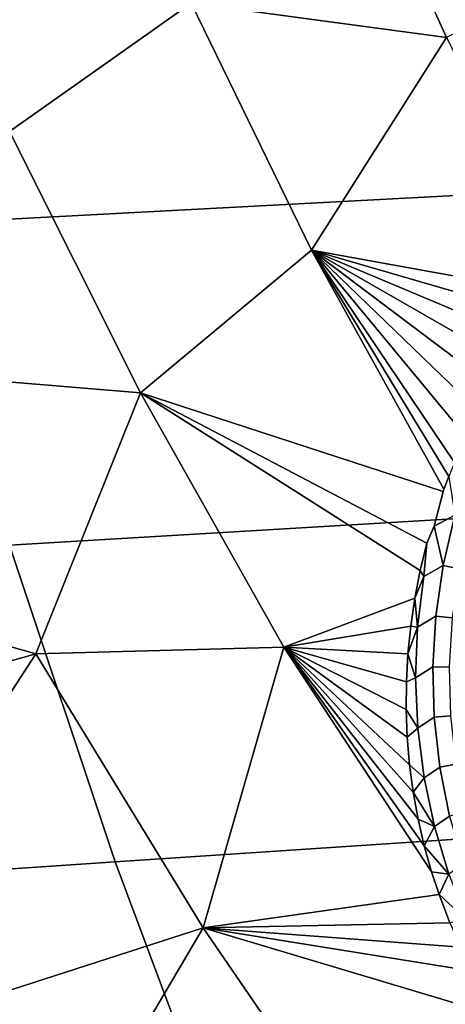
# Model space of a CAD drawing. Header units: metres. Extents: x -240 to 45, y -77 to 27.
# Tile 12 of 256: x -228.76 to -227.76, y -8.11 to -5.78. Entities that reach past the tile are written whole.
import ezdxf

# ---------------------------------------------------------------- set-up
doc = ezdxf.new("R2010")
doc.units = ezdxf.units.M
doc.layers.add('solid_102011X2', color=7, linetype='CONTINUOUS')

msp = doc.modelspace()

# ---------------------------------------------------------------- linework, layer by layer
at = {"layer": 'solid_102011X2'}
for points in [[(-228.616119, -5.142699, 275.522034), (-228.358704, -5.740655, 275.456818), (-228.7883, -6.04547, 275.499664), (-229.067612, -5.411656, 275.570282)], [(-227.753296, -5.822485, 275.337341), (-228.020432, -5.233367, 275.405304), (-227.922119, -5.223084, 275.383148), (-227.298141, -5.599937, 275.223846)], [(-228.052338, -5.235164, 275.412262), (-228.020432, -5.233367, 275.405304), (-227.753296, -5.822485, 275.337341), (-228.358704, -5.740655, 275.456818)], [(-226.38858, -5.364794, 297.92746), (-227.808228, -5.429399, 296.210022), (-227.61319, -6.19047, 296.084045), (-226.197327, -6.116808, 297.800934)], [(-227.808228, -5.429399, 296.210022), (-229.21286, -5.494728, 294.473938), (-229.013855, -6.264938, 294.348694), (-227.61319, -6.19047, 296.084045)], [(-228.358704, -5.740655, 275.456818), (-228.073685, -6.326591, 275.384491), (-228.478302, -6.664499, 275.421326), (-228.7883, -6.04547, 275.499664)], [(-227.753296, -5.822485, 275.337341), (-228.073685, -6.326591, 275.384491), (-228.358704, -5.740655, 275.456818)], [(-227.489334, -6.432218, 275.268524), (-228.073685, -6.326591, 275.384491), (-227.753296, -5.822485, 275.337341), (-227.458694, -6.397718, 275.262421)], [(-228.478302, -6.664499, 275.421326), (-229.088913, -6.613849, 275.478607), (-228.7883, -6.04547, 275.499664)], [(-227.61319, -6.19047, 296.084045), (-229.013855, -6.264938, 294.348694), (-228.788925, -7.025639, 294.207153), (-227.392761, -6.94215, 295.94165)], [(-227.759521, -6.892343, 275.305206), (-227.761566, -6.897963, 275.305298), (-228.478302, -6.664499, 275.421326), (-228.073685, -6.326591, 275.384491)], [(-227.748398, -6.862984, 275.304718), (-227.759521, -6.892343, 275.305206), (-228.073685, -6.326591, 275.384491)], [(-227.734924, -6.82974, 275.303894), (-227.748398, -6.862984, 275.304718), (-228.073685, -6.326591, 275.384491)], [(-227.707535, -6.768261, 275.301697), (-227.734924, -6.82974, 275.303894), (-228.073685, -6.326591, 275.384491)], [(-227.677429, -6.70815, 275.298553), (-227.707535, -6.768261, 275.301697), (-228.073685, -6.326591, 275.384491)], [(-227.644684, -6.649456, 275.294495), (-227.677429, -6.70815, 275.298553), (-228.073685, -6.326591, 275.384491)], [(-227.609421, -6.592434, 275.289459), (-227.644684, -6.649456, 275.294495), (-228.073685, -6.326591, 275.384491)], [(-227.571686, -6.537113, 275.283447), (-227.609421, -6.592434, 275.289459), (-228.073685, -6.326591, 275.384491)], [(-227.522751, -6.510612, 275.27298), (-227.571686, -6.537113, 275.283447), (-228.073685, -6.326591, 275.384491), (-227.531647, -6.483704, 275.276489)], [(-227.489334, -6.432218, 275.268524), (-227.531647, -6.483704, 275.276489), (-228.073685, -6.326591, 275.384491)], [(-228.478302, -6.664499, 275.421326), (-228.726562, -7.283058, 275.387512), (-229.424316, -7.085946, 275.436554), (-229.088913, -6.613849, 275.478607)], [(-228.13858, -7.267324, 275.33548), (-228.726562, -7.283058, 275.387512), (-228.478302, -6.664499, 275.421326)], [(-227.828629, -7.15115, 275.302124), (-228.13858, -7.267324, 275.33548), (-228.478302, -6.664499, 275.421326), (-227.815842, -7.085546, 275.304077)], [(-227.800034, -7.020428, 275.305267), (-227.815842, -7.085546, 275.304077), (-228.478302, -6.664499, 275.421326)], [(-227.782928, -6.980315, 275.304626), (-227.800034, -7.020428, 275.305267), (-228.478302, -6.664499, 275.421326), (-227.761566, -6.897963, 275.305298)], [(-227.733856, -6.954639, 275.294281), (-227.782928, -6.980315, 275.304626), (-227.759521, -6.892343, 275.305206), (-227.748398, -6.862984, 275.304718)], [(-227.782928, -6.980315, 275.304626), (-227.761566, -6.897963, 275.305298), (-227.759521, -6.892343, 275.305206)], [(-227.392761, -6.94215, 295.94165), (-228.788925, -7.025639, 294.207153), (-228.538406, -7.775663, 294.049469), (-227.147232, -7.683289, 295.783081)], [(-227.733856, -6.954639, 275.294281), (-227.76152, -7.073428, 275.291718), (-227.782928, -6.980315, 275.304626)], [(-227.696548, -6.9662, 275.277924), (-227.723465, -7.081346, 275.274933), (-227.76152, -7.073428, 275.291718), (-227.733856, -6.954639, 275.294281)], [(-227.76152, -7.073428, 275.291718), (-227.80751, -7.099417, 275.301758), (-227.800034, -7.020428, 275.305267), (-227.782928, -6.980315, 275.304626)], [(-227.80751, -7.099417, 275.301758), (-227.815842, -7.085546, 275.304077), (-227.800034, -7.020428, 275.305267)], [(-228.788925, -7.025639, 294.207153), (-230.167816, -7.109964, 292.452942), (-229.912048, -7.868931, 292.296448), (-228.538406, -7.775663, 294.049469)], [(-229.235626, -7.426942, 275.389465), (-229.424316, -7.085946, 275.436554), (-228.726562, -7.283058, 275.387512)], [(-227.80751, -7.099417, 275.301758), (-227.828629, -7.15115, 275.302124), (-227.815842, -7.085546, 275.304077)], [(-227.76152, -7.073428, 275.291718), (-227.7789, -7.193395, 275.286499), (-227.822128, -7.219434, 275.296417), (-227.80751, -7.099417, 275.301758)], [(-227.723465, -7.081346, 275.274933), (-227.740402, -7.197632, 275.269379), (-227.7789, -7.193395, 275.286499), (-227.76152, -7.073428, 275.291718)], [(-227.80751, -7.099417, 275.301758), (-227.822128, -7.219434, 275.296417), (-227.828629, -7.15115, 275.302124)], [(-227.828629, -7.15115, 275.302124), (-227.838379, -7.217046, 275.299438), (-228.13858, -7.267324, 275.33548)], [(-227.822128, -7.219434, 275.296417), (-227.838379, -7.217046, 275.299438), (-227.828629, -7.15115, 275.302124)], [(-227.7789, -7.193395, 275.286499), (-227.78598, -7.313638, 275.278961), (-227.826797, -7.339532, 275.288849), (-227.822128, -7.219434, 275.296417)], [(-227.740402, -7.197632, 275.269379), (-227.747375, -7.314185, 275.261566), (-227.78598, -7.313638, 275.278961), (-227.7789, -7.193395, 275.286499)], [(-227.838379, -7.217046, 275.299438), (-227.845047, -7.283099, 275.296051), (-228.13858, -7.267324, 275.33548)], [(-227.822128, -7.219434, 275.296417), (-227.845047, -7.283099, 275.296051), (-227.838379, -7.217046, 275.299438)], [(-227.822128, -7.219434, 275.296417), (-227.826797, -7.339532, 275.288849), (-227.845047, -7.283099, 275.296051)], [(-228.13858, -7.267324, 275.33548), (-228.330002, -7.932143, 275.287811), (-228.726562, -7.283058, 275.387512)], [(-227.788879, -7.799725, 275.249207), (-227.771255, -7.853117, 275.242462), (-228.330002, -7.932143, 275.287811), (-228.13858, -7.267324, 275.33548)], [(-227.806351, -7.737609, 275.256653), (-227.788879, -7.799725, 275.249207), (-228.13858, -7.267324, 275.33548)], [(-227.820908, -7.674525, 275.263702), (-227.806351, -7.737609, 275.256653), (-228.13858, -7.267324, 275.33548)], [(-227.832504, -7.610523, 275.270325), (-227.820908, -7.674525, 275.263702), (-228.13858, -7.267324, 275.33548)], [(-227.841095, -7.545877, 275.27652), (-227.832504, -7.610523, 275.270325), (-228.13858, -7.267324, 275.33548)], [(-227.846664, -7.480634, 275.282227), (-227.841095, -7.545877, 275.27652), (-228.13858, -7.267324, 275.33548)], [(-227.849182, -7.415031, 275.287415), (-227.846664, -7.480634, 275.282227), (-228.13858, -7.267324, 275.33548)], [(-227.848648, -7.34912, 275.292053), (-227.849182, -7.415031, 275.287415), (-228.13858, -7.267324, 275.33548)], [(-227.845047, -7.283099, 275.296051), (-227.848648, -7.34912, 275.292053), (-228.13858, -7.267324, 275.33548)], [(-229.240479, -7.455496, 275.38736), (-229.235626, -7.426942, 275.389465), (-228.726562, -7.283058, 275.387512), (-229.038055, -7.762976, 275.340179)], [(-228.831696, -8.093805, 275.288727), (-229.038055, -7.762976, 275.340179), (-228.726562, -7.283058, 275.387512), (-228.330002, -7.932143, 275.287811)], [(-227.826797, -7.339532, 275.288849), (-227.848648, -7.34912, 275.292053), (-227.845047, -7.283099, 275.296051)], [(-227.78598, -7.313638, 275.278961), (-227.782822, -7.433292, 275.269318), (-227.821564, -7.458904, 275.279297), (-227.826797, -7.339532, 275.288849)], [(-227.747375, -7.314185, 275.261566), (-227.744415, -7.430166, 275.251801), (-227.782822, -7.433292, 275.269318), (-227.78598, -7.313638, 275.278961)], [(-227.826797, -7.339532, 275.288849), (-227.821564, -7.458904, 275.279297), (-227.849182, -7.415031, 275.287415), (-227.848648, -7.34912, 275.292053)], [(-227.821564, -7.458904, 275.279297), (-227.846664, -7.480634, 275.282227), (-227.849182, -7.415031, 275.287415)], [(-227.782822, -7.433292, 275.269318), (-227.769592, -7.551526, 275.257965), (-227.80661, -7.576771, 275.268036), (-227.821564, -7.458904, 275.279297)], [(-227.744415, -7.430166, 275.251801), (-227.731674, -7.544767, 275.240387), (-227.769592, -7.551526, 275.257965), (-227.782822, -7.433292, 275.269318)], [(-227.821564, -7.458904, 275.279297), (-227.80661, -7.576771, 275.268036), (-227.841095, -7.545877, 275.27652), (-227.846664, -7.480634, 275.282227)], [(-227.80661, -7.576771, 275.268036), (-227.832504, -7.610523, 275.270325), (-227.841095, -7.545877, 275.27652)], [(-227.769592, -7.551526, 275.257965), (-227.746429, -7.667538, 275.245087), (-227.782059, -7.692389, 275.255341), (-227.80661, -7.576771, 275.268036)], [(-227.731674, -7.544767, 275.240387), (-227.70929, -7.657215, 275.227539), (-227.746429, -7.667538, 275.245087), (-227.769592, -7.551526, 275.257965)], [(-227.80661, -7.576771, 275.268036), (-227.782059, -7.692389, 275.255341), (-227.832504, -7.610523, 275.270325)], [(-227.782059, -7.692389, 275.255341), (-227.820908, -7.674525, 275.263702), (-227.832504, -7.610523, 275.270325)], [(-227.782059, -7.692389, 275.255341), (-227.806351, -7.737609, 275.256653), (-227.820908, -7.674525, 275.263702)], [(-227.746429, -7.667538, 275.245087), (-227.713547, -7.78059, 275.230957), (-227.748138, -7.805065, 275.241394), (-227.782059, -7.692389, 275.255341)], [(-227.147232, -7.683289, 295.783081), (-228.538406, -7.775663, 294.049469), (-228.26268, -8.513878, 293.875916), (-226.876999, -8.412766, 295.608521)], [(-227.782059, -7.692389, 275.255341), (-227.748138, -7.805065, 275.241394), (-227.806351, -7.737609, 275.256653)], [(-227.748138, -7.805065, 275.241394), (-227.788879, -7.799725, 275.249207), (-227.806351, -7.737609, 275.256653)], [(-228.538406, -7.775663, 294.049469), (-229.912048, -7.868931, 292.296448), (-229.630554, -8.615929, 292.124207), (-228.26268, -8.513878, 293.875916)], [(-227.748138, -7.805065, 275.241394), (-227.771255, -7.853117, 275.242462), (-227.788879, -7.799725, 275.249207)], [(-227.748138, -7.805065, 275.241394), (-227.705093, -7.91414, 275.22641), (-227.771255, -7.853117, 275.242462)], [(-227.745499, -7.920228, 275.233429), (-228.330002, -7.932143, 275.287811), (-227.771255, -7.853117, 275.242462)], [(-227.705093, -7.91414, 275.22641), (-227.745499, -7.920228, 275.233429), (-227.771255, -7.853117, 275.242462)], [(-228.726151, -8.603518, 275.232025), (-229.157288, -7.940681, 275.339539), (-229.142532, -7.932223, 275.343445), (-228.711853, -8.594362, 275.236053)], [(-228.711853, -8.594362, 275.236053), (-229.142532, -7.932223, 275.343445), (-229.128387, -7.924578, 275.35022), (-228.69812, -8.586087, 275.24292)], [(-228.69812, -8.586087, 275.24292), (-229.128387, -7.924578, 275.35022), (-229.11528, -7.917977, 275.35965), (-228.685364, -8.578942, 275.252472)], [(-228.685364, -8.578942, 275.252472), (-229.11528, -7.917977, 275.35965), (-229.103607, -7.912623, 275.37146), (-228.673981, -8.573148, 275.264343)], [(-228.673981, -8.573148, 275.264343), (-229.103607, -7.912623, 275.37146), (-228.923843, -8.178994, 275.342957)], [(-228.837753, -8.118368, 275.286926), (-228.831696, -8.093805, 275.288727), (-228.330002, -7.932143, 275.287811), (-228.616684, -8.419218, 275.235138)], [(-228.393127, -8.738981, 275.179443), (-228.616684, -8.419218, 275.235138), (-228.330002, -7.932143, 275.287811), (-227.900406, -8.559328, 275.17984)], [(-227.745499, -7.920228, 275.233429), (-227.719742, -7.978331, 275.225128), (-228.330002, -7.932143, 275.287811)], [(-227.627426, -8.142597, 275.199066), (-227.55426, -8.242851, 275.180908), (-227.900406, -8.559328, 275.17984), (-228.330002, -7.932143, 275.287811)], [(-227.691376, -8.034858, 275.216614), (-227.627426, -8.142597, 275.199066), (-228.330002, -7.932143, 275.287811)], [(-227.719742, -7.978331, 275.225128), (-227.691376, -8.034858, 275.216614), (-228.330002, -7.932143, 275.287811)], [(-228.740585, -8.613274, 275.230988), (-229.172211, -7.949694, 275.338623), (-229.157288, -7.940681, 275.339539), (-228.726151, -8.603518, 275.232025)], [(-228.740585, -8.613274, 275.230988), (-229.018661, -8.226386, 275.298798), (-229.172211, -7.949694, 275.338623)]]:
    msp.add_3dface(points, dxfattribs=at)

doc.saveas('drawing.dxf')
